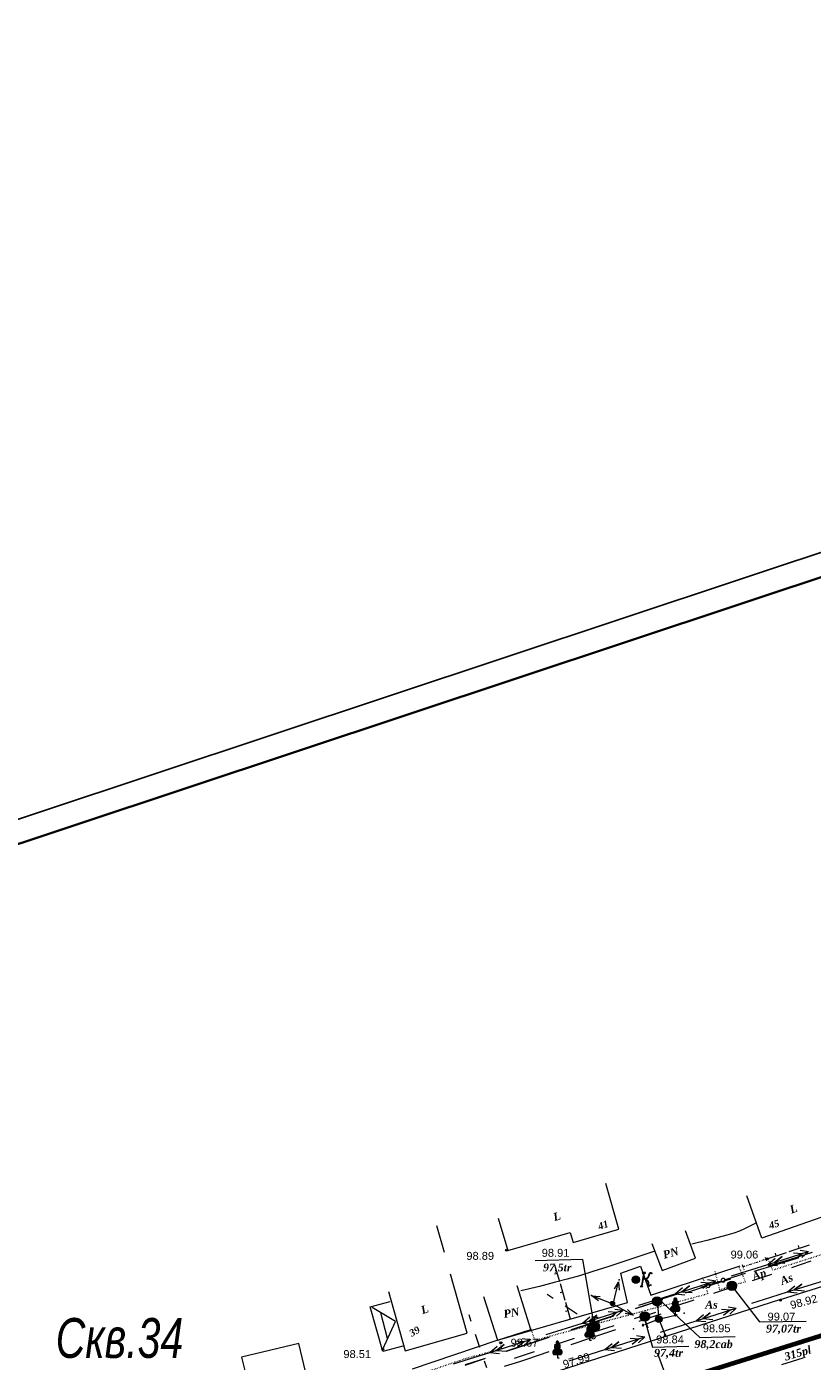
# Model space of a CAD drawing. Header units: millimetres. Extents: x 9396 to 25236, y 15106 to 31102.
# Tile 74 of 256: x 10360 to 10528, y 16595 to 16880. Entities that reach past the tile are written whole.
import ezdxf
from ezdxf.enums import TextEntityAlignment as Align

# ---------------------------------------------------------------- set-up
doc = ezdxf.new("R2010")
doc.units = ezdxf.units.MM
for name, pattern in [('DIVIDE', [1.25, 0.5, -0.25, 0, -0.25, 0, -0.25]), ('DOT', [0.25, 0, -0.25]), ('HIDDEN', [0.375, 0.25, -0.125])]:
    doc.linetypes.add(name, pattern=pattern)
for name, color, linetype, lineweight, true_color in [('1001010', 7, 'Continuous', 9, 0x000000), ('10010110', 7, 'Continuous', 20, 0xa25100), ('1060000', 7, 'Continuous', 9, 0x000000), ('1070000', 7, 'DOT', 9, 0x000000), ('2030021', 7, 'Continuous', 9, 0x000000), ('2030023', 7, 'Continuous', 9, 0x000000), ('21100200', 7, 'HIDDEN', 0, 0x800080), ('3000105', 7, 'DIVIDE', 9, 0x000000), ('3000113', 7, 'Continuous', 9, 0x000000), ('3000220', 7, 'Continuous', 9, 0x000000), ('4000210', 7, 'Continuous', 9, 0x000000), ('5010210', 7, 'Continuous', 20, 0x008000), ('5010410', 7, 'Continuous', 9, 0x000000), ('5010420', 7, 'Continuous', 9, 0x000000), ('5010541', 7, 'Continuous', 9, 0x000000), ('6011210', 1, 'Continuous', 9, 0xff0000), ('6011300', 1, 'Continuous', 20, 0xff0000), ('9010110', 7, 'Continuous', 9, 0x000000), ('9010120', 7, 'Continuous', 20, 0x000000), ('9010200', 7, 'Continuous', 9, 0x000000)]:
    doc.layers.add(name, color=color, linetype=linetype, lineweight=lineweight, true_color=true_color)
for name, color, linetype, lineweight in [('sloii', 140, 'Continuous', 50), ('Канализация', 1, 'Continuous', 70), ('Рамка', 7, 'Continuous', 35)]:
    doc.layers.add(name, color=color, linetype=linetype, lineweight=lineweight)
doc.styles.add('1', font='timesbi.ttf', dxfattribs={"height": 0.00127})
doc.styles.add('10', font='timesbi.ttf', dxfattribs={"height": 0.001481})
doc.styles.add('12', font='timesbi.ttf', dxfattribs={"height": 0.001693})
doc.styles.add('13', font='timesbi.ttf', dxfattribs={"height": 0.001693})
doc.styles.add('2', font='timesbi.ttf', dxfattribs={"height": 0.001693})
doc.styles.add('3', font='timesbi.ttf', dxfattribs={"height": 0.001693})
doc.styles.add('9', font='timesbi.ttf', dxfattribs={"height": 0.001693})
doc.styles.add('F2', font='arial.ttf', dxfattribs={"height": 0.001693})
doc.styles.add('style1', font='ARIALNI.TTF')

# ---------------------------------------------------------------- blocks, each defined once
blk = doc.blocks.new('SYMBOL5010420')
at = {"true_color": 0xffffff}
h = blk.add_hatch(color=7, dxfattribs=at)
edge = h.paths.add_edge_path()
edge.add_arc((0, 0), 0.5, 0, 360)
at = {"color": 18, "linetype": 'Continuous', "lineweight": 9, "true_color": 0x000000, "flags": 128}
blk.add_lwpolyline([(-0.5, 0), (0.5, 0)], dxfattribs=at)
at = {"color": 18, "linetype": 'Continuous', "lineweight": 9, "true_color": 0x000000}
blk.add_circle((0, 0), 0.5, dxfattribs=at)
blk = doc.blocks.new('SYMBOL5010541')
at = {"true_color": 0xffffff}
h = blk.add_hatch(color=7, dxfattribs=at)
edge = h.paths.add_edge_path()
edge.add_arc((0, 0), 0.5, 0, 360)
at = {"color": 18, "linetype": 'Continuous', "lineweight": 0, "true_color": 0x000000, "flags": 128}
for points in [[(0, 1), (-0.35, 1)], [(0, 0.5), (0, 0.5), (0, 1), (0, 1)], [(0, 1), (0.35, 1)]]:
    blk.add_lwpolyline(points, dxfattribs=at)
at = {"color": 18, "linetype": 'Continuous', "lineweight": 0, "true_color": 0x000000}
blk.add_circle((0, 0), 0.5, dxfattribs=at)
blk = doc.blocks.new('SYMBOL9010200')
at = {"true_color": 0xffffff}
h = blk.add_hatch(color=7, dxfattribs=at)
edge = h.paths.add_edge_path()
edge.add_arc((0.01, 0), 0.495, 0, 360)
at = {"color": 18, "linetype": 'Continuous', "lineweight": 0, "true_color": 0x000000, "flags": 128}
for points in [[(0.0025, 0.0025), (-0.3845, -0.3005)], [(0.0025, 0.007), (-0.007, 0.495)], [(0.005, 0), (0.44, -0.238)]]:
    blk.add_lwpolyline(points, dxfattribs=at)
at = {"color": 18, "linetype": 'Continuous', "lineweight": 0, "true_color": 0x000000}
blk.add_circle((0.01, 0), 0.495, dxfattribs=at)
blk = doc.blocks.new('SYMBOL21100200')
at = {"true_color": 0x800080}
h = blk.add_hatch(color=216, dxfattribs=at)
edge = h.paths.add_edge_path()
edge.add_arc((0, 0), 0.1, 0, 360)
at = {"color": 216, "linetype": 'Continuous', "lineweight": 0, "true_color": 0x800080}
blk.add_circle((0, 0), 0.1, dxfattribs=at)
blk = doc.blocks.new('SYMBOL4000210')
at = {"true_color": 0xffffff}
blk.add_hatch(color=7, dxfattribs=at).paths.add_polyline_path([(0.05, 1.75), (-0.05, 1.75), (-0.15, 1.65), (-0.15, 1.55), (-0.1, 1.45), (-0.15, 1.45), (-0.25, 1.35), (-0.3, 1.25), (-0.3, 1.1), (-0.25, 1), (-0.2, 0.95), (-0.3, 0.9), (-0.35, 0.85), (-0.4, 0.8), (-0.5, 0.65), (-0.5, 0.5), (-0.4, 0.35), (-0.3, 0.35), (-0.1, 0.35), (0, 0.35), (0.15, 0.35), (0.4, 0.35), (0.45, 0.4), (0.5, 0.5), (0.5, 0.7), (0.4, 0.85), (0.2, 0.95), (0.25, 1), (0.3, 1.1), (0.3, 1.3), (0.25, 1.4), (0.1, 1.45), (0.15, 1.55), (0.15, 1.65)])
at = {"color": 18, "linetype": 'Continuous', "lineweight": 0, "true_color": 0x000000, "flags": 128}
blk.add_lwpolyline([(0.05, 1.75), (-0.05, 1.75), (-0.15, 1.65), (-0.15, 1.55), (-0.1, 1.45), (-0.15, 1.45), (-0.25, 1.35), (-0.3, 1.25), (-0.3, 1.1), (-0.25, 1), (-0.2, 0.95), (-0.3, 0.9), (-0.35, 0.85), (-0.4, 0.8), (-0.5, 0.65), (-0.5, 0.5), (-0.4, 0.35), (-0.3, 0.35), (-0.1, 0.35), (0, 0.35), (0.15, 0.35), (0.4, 0.35), (0.45, 0.4), (0.5, 0.5), (0.5, 0.7), (0.4, 0.85), (0.2, 0.95), (0.25, 1), (0.3, 1.1), (0.3, 1.3), (0.25, 1.4), (0.1, 1.45), (0.15, 1.55), (0.15, 1.65), (0.05, 1.75)], close=True, dxfattribs=at)
blk.add_lwpolyline([(0, 0.35), (0, 0), (0.2, 0)], dxfattribs=at)
blk = doc.blocks.new('SYMBOL2030021')
at = {"true_color": 0xffffff}
h = blk.add_hatch(color=7, dxfattribs=at)
edge = h.paths.add_edge_path()
edge.add_arc((0, 0), 0.225, 0, 360)
at = {"true_color": 0x000000}
h = blk.add_hatch(color=18, dxfattribs=at)
edge = h.paths.add_edge_path()
edge.add_arc((0, 0), 0.05, 0, 360)
at = {"color": 18, "linetype": 'Continuous', "lineweight": 0, "true_color": 0x000000}
for radius in [0.225, 0.05]:
    blk.add_circle((0, 0), radius, dxfattribs=at)
blk = doc.blocks.new('SYMBOL5010410')
at = {"true_color": 0xffffff}
h = blk.add_hatch(color=7, dxfattribs=at)
edge = h.paths.add_edge_path()
edge.add_arc((0, 0), 0.395, 0, 360)
for points in [[(-0.0395, -0.0395), (0.0395, -0.0395), (0.0395, 0.0395), (-0.0395, 0.0395)], [(0.6715, 0.711), (0.8295, 0.711), (0.5925, -0.6715), (0.474, -0.711), (0.7505, -0.711), (0.6715, -0.6715), (0.9085, 0.711), (1.027, 0.711), (1.027, 0.7505), (0.711, 0.7505)], [(1, 0.05), (1.15, 0.15), (1.3035, 0.2765), (1.3825, 0.474), (1.4615, 0.711), (1.5405, 0.7505), (1.659, 0.7505), (1.6985, 0.6715), (1.659, 0.632), (1.58, 0.6715), (1.5405, 0.711), (1.4615, 0.632), (1.422, 0.4345), (1.264, 0.158), (1.106, 0.0395), (1.264, -0.079), (1.343, -0.316), (1.343, -0.553), (1.3825, -0.632), (1.501, -0.5925), (1.58, -0.5135), (1.6195, -0.5925), (1.4615, -0.6715), (1.3825, -0.711), (1.3035, -0.6715), (1.3035, -0.553), (1.3035, -0.316), (1.2245, -0.1185), (1.106, 0)]]:
    blk.add_hatch(color=7, dxfattribs=at).paths.add_polyline_path(points)
at = {"color": 18, "linetype": 'Continuous', "lineweight": 0, "true_color": 0x000000, "flags": 128}
for points in [[(-0.0395, -0.0395), (0.0395, -0.0395), (0.0395, 0.0395), (-0.0395, 0.0395)], [(0.6715, 0.711), (0.8295, 0.711), (0.5925, -0.6715), (0.474, -0.711), (0.7505, -0.711), (0.6715, -0.6715), (0.9085, 0.711), (1.027, 0.711), (1.027, 0.7505), (0.711, 0.7505), (0.6715, 0.711)], [(1, 0.05), (1, 0.05), (1.15, 0.15), (1.3035, 0.2765), (1.3825, 0.474), (1.4615, 0.711), (1.5405, 0.7505), (1.659, 0.7505), (1.6985, 0.6715), (1.659, 0.632), (1.58, 0.6715), (1.5405, 0.711), (1.4615, 0.632), (1.422, 0.4345), (1.264, 0.158), (1.106, 0.0395), (1.264, -0.079), (1.343, -0.316), (1.343, -0.553), (1.3825, -0.632), (1.501, -0.5925), (1.58, -0.5135), (1.6195, -0.5925), (1.4615, -0.6715), (1.3825, -0.711), (1.3035, -0.6715), (1.3035, -0.553), (1.3035, -0.316), (1.2245, -0.1185), (1.106, 0), (1, 0.05)]]:
    blk.add_lwpolyline(points, close=True, dxfattribs=at)
blk.add_lwpolyline([(1, 0.05), (0.8, 0.05)], dxfattribs=at)
at = {"color": 3, "linetype": 'Continuous', "lineweight": 0, "true_color": 0x00ea00}
blk.add_circle((0, 0), 0.395, dxfattribs=at)
blk = doc.blocks.new('SYMBOL2030023')
at = {"true_color": 0xffffff}
h = blk.add_hatch(color=7, dxfattribs=at)
edge = h.paths.add_edge_path()
edge.add_arc((0, 0), 0.35, 0, 360)
at = {"color": 18, "linetype": 'Continuous', "lineweight": 0, "true_color": 0x000000}
blk.add_circle((0, 0), 0.35, dxfattribs=at)

msp = doc.modelspace()

# ---------------------------------------------------------------- linework, layer by layer
at = {"layer": '1001010', "color": 253}
for p, q in [((10447.79, 16624.16, 119.02), (10449.42, 16618.49, 119.02)), ((10437.54, 16610.04, 186.1), (10441.12, 16597.41, 186.1)), ((10457.83, 16609.03, 144.46), (10460.8, 16599.7, 144.46))]:
    msp.add_line(p, q, dxfattribs=at)
for points in [[(10460.98, 16625.73, 119.02), (10463.02, 16618.85, 119.02), (10476.34, 16622.68, 119.02), (10476.95, 16620.56, 119.02), (10486.73, 16623.37, 119.02), (10483.91, 16633.16, 119.02)], [(10533.88, 16627.32, 104.41), (10517.25, 16621.45, 104.41), (10514.06, 16630.47, 104.41)], [(10493.79, 16620.35, 22.55), (10495.95, 16614.55, 104.41), (10503.11, 16617.21, 104.41), (10500.95, 16623.01, 22.55)], [(10441.12, 16597.41, 186.1), (10454.37, 16601.17, 186.1), (10450.79, 16613.8, 186.1)], [(10460.8, 16599.7, 144.46), (10467.97, 16601.98, 144.46), (10464.99, 16611.31, 144.46)], [(10418.46, 16598.99, 113.5), (10406.23, 16596.08, 94.91), (10407.67, 16590.05, 94.91)], [(10407.67, 16590.05, 94.91), (10419.89, 16592.96, 113.5), (10418.46, 16598.99, 113.5)]]:
    msp.add_polyline3d(points, dxfattribs=at)
at = {"layer": '10010110'}
for points in [[(10516.08, 16624.75, 104.41), (10514.69, 16624.03, 103.12), (10513.53, 16623.45, 101.74), (10512.43, 16622.97, 99.8), (10511.24, 16622.54, 96.88), (10509.79, 16622.09, 92.52), (10507.92, 16621.58, 86.28), (10505.48, 16620.96, 77.7), (10502.29, 16620.16, 66.35)], [(10494.42, 16618.67, 46.27), (10488.87, 16616.83, 96.2), (10484.56, 16615.41, 133.17), (10481.15, 16614.31, 158.42), (10478.3, 16613.44, 173.19), (10475.68, 16612.69, 178.71), (10472.95, 16611.96, 176.25), (10469.78, 16611.16, 167.03), (10465.83, 16610.18, 152.29)]]:
    msp.add_polyline3d(points, dxfattribs=at)
at = {"layer": '1060000', "color": 253}
for p, q in [((10521.24, 16608.33, 154.63), (10644.4, 16647.5, 161.58)), ((10521.24, 16608.33, 125.91), (10471.34, 16592.28, 197.26)), ((10437.39, 16600, 86.58), (10435.91, 16605.54, 86.58))]:
    msp.add_line(p, q, dxfattribs=at)
for points in [[(10481.48, 16603.04, 97.55), (10479.02, 16616.92, 197.82), (10468.9, 16616.63, 197.82)], [(10510.93, 16611.15, 185.04), (10516.76, 16603.6, 198.13), (10526.71, 16603.72, 198.13)], [(10440.61, 16598.42, 66.36), (10436.36, 16597.23, 104.2), (10433.68, 16606.77, 104.2), (10437.92, 16607.96, 66.36)], [(10436.36, 16597.73, 86.58), (10439.05, 16603.64, 86.58), (10434.1, 16606.65, 86.58)], [(10495.2, 16608.5, 98.44), (10504.03, 16600.27, 197.91), (10511.51, 16600.47, 197.91)], [(10491.96, 16604.92, 181.08), (10493.92, 16598.21, 197.7), (10501.65, 16598.39, 197.7)]]:
    msp.add_polyline3d(points, dxfattribs=at)
at = {"layer": '1070000', "color": 253}
for points in [[(10518.47, 16617.25, 31.02), (10519.5, 16614.64, 31.02), (10537.37, 16620.31, 31.02), (10536.29, 16622.62, 31.02)], [(10507.17, 16614.42, 197.48), (10508.22, 16610.47, 197.48), (10513.73, 16612.18, 197.48), (10512.44, 16615.22, 197.48)], [(10467.86, 16602.31, 157.59), (10468.78, 16599.68, 197.48), (10505.74, 16609.62, 197.48), (10504.63, 16613.23, 197.48)], [(10461.07, 16599.68, 198.13), (10461.76, 16597.86, 177.53), (10453.68, 16595.63, 177.53), (10404.32, 16578.67, 177.53)]]:
    msp.add_polyline3d(points, dxfattribs=at)
at = {"layer": '3000105', "color": 253}
for p, q in [((10513.05, 16615.85, 154.29), (10513.39, 16614.8, 154.29)), ((10513.21, 16615.37, 192.49), (10518.13, 16616.99, 116.1)), ((10518.28, 16616.52, 154.29), (10517.94, 16617.56, 154.29))]:
    msp.add_line(p, q, dxfattribs=at)
at = {"layer": '3000113', "color": 253}
msp.add_line((10442.68, 16593.55, 194.94), (10460.75, 16599.68, 194.94), dxfattribs=at)
msp.add_polyline3d([(10460.8, 16599.7, 116.1), (10488.59, 16607.7, 116.1), (10487.11, 16614.01, 116.1), (10491.35, 16615.46, 116.1), (10493.52, 16609.32, 116.1), (10512.61, 16615.54, 116.1)], dxfattribs=at)
at = {"layer": '3000220', "color": 253}
for p, q in [((10518.13, 16616.99, 147.55), (10522.47, 16618.41, 147.55)), ((10520.3, 16617.7, 147.55), (10520.11, 16618.27, 147.55)), ((10523.06, 16618.6, 147.55), (10527.41, 16620.02, 147.55)), ((10525.23, 16619.31, 147.55), (10525.05, 16619.88, 147.55)), ((10474.1, 16612.16, 151.1), (10473.09, 16615.66, 151.1)), ((10473.6, 16613.91, 151.1), (10473.02, 16613.74, 151.1)), ((10474.75, 16609.93, 151.1), (10474.17, 16609.76, 151.1)), ((10475.25, 16608.17, 151.1), (10474.24, 16611.68, 151.1)), ((10476.4, 16604.19, 151.1), (10475.39, 16607.7, 151.1)), ((10475.89, 16605.94, 151.1), (10475.32, 16605.78, 151.1))]:
    msp.add_line(p, q, dxfattribs=at)
at = {"layer": '5010210'}
for p, q in [((10525.6, 16615.84, 142.96), (10523.53, 16615.15, 142.96)), ((10527.67, 16616.53, 142.96), (10525.6, 16615.84, 142.96)), ((10515.24, 16612.41, 142.96), (10519.38, 16613.78, 142.96)), ((10471.41, 16609.49, 159.56), (10472.7, 16608.63, 159.56)), ((10509.02, 16610.36, 142.96), (10506.95, 16609.67, 142.96)), ((10511.09, 16611.04, 142.96), (10509.02, 16610.36, 142.96)), ((10477.86, 16605.2, 159.56), (10475.28, 16606.92, 159.56)), ((10498.66, 16606.93, 142.96), (10502.8, 16608.3, 142.96)), ((10454.68, 16605.13, 128.47), (10455.16, 16603.72, 128.47)), ((10492.09, 16604.94, 128.47), (10489.97, 16604.24, 128.47)), ((10492.98, 16602.24, 99.04), (10491.98, 16604.94, 99.04)), ((10494.51, 16605.56, 142.96), (10492.44, 16604.87, 142.96)), ((10457.06, 16598.09, 128.47), (10456.11, 16600.91, 128.47)), ((10480.44, 16603.48, 159.56), (10481.74, 16602.63, 159.56)), ((10481.46, 16601.44, 128.47), (10485.71, 16602.84, 128.47)), ((10475.08, 16599.34, 128.47), (10472.95, 16598.63, 128.47)), ((10477.21, 16600.04, 128.47), (10475.08, 16599.34, 128.47)), ((10458.01, 16595.27, 128.47), (10458.49, 16593.87, 128.47)), ((10464.44, 16595.83, 128.47), (10468.7, 16597.23, 128.47)), ((10494.99, 16596.85, 99.04), (10496.99, 16591.45, 99.04)), ((10521.48, 16594.49, 196.01), (10523.77, 16595.19, 196.01)), ((10523.77, 16595.19, 196.01), (10526.06, 16595.89, 196.01))]:
    msp.add_line(p, q, dxfattribs=at)
at = {"layer": '6011210'}
for q in [(10486.67, 16612.14, 186.1), (10480.95, 16609.15, 186.1), (10489.8, 16604.99, 186.1)]:
    msp.add_line((10485.52, 16607.38, 186.1), q, dxfattribs=at)
for points in [[(10485.79, 16610.61, 186.1), (10486.67, 16612.14, 186.1), (10486.67, 16612.14, 186.1), (10486.76, 16610.37, 186.1)], [(10482.35, 16608.07, 186.1), (10480.95, 16609.15, 186.1), (10480.95, 16609.15, 186.1), (10482.71, 16609, 186.1)], [(10488.56, 16606.26, 186.1), (10489.8, 16604.99, 186.1), (10489.8, 16604.99, 186.1), (10488.07, 16605.38, 186.1)]]:
    msp.add_polyline3d(points, dxfattribs=at)
for p in [(10486.78, 16612.58, 186.1), (10480.85, 16609.19, 186.1)]:
    msp.add_point(p, dxfattribs=at)
at = {"layer": '6011300'}
for p, q in [((10518.51, 16615.84, 131.14), (10527.19, 16618.59, 131.14)), ((10510.79, 16613.39, 131.14), (10518.51, 16615.84, 131.14)), ((10518.51, 16615.84, 131.14), (10520.1, 16617.18, 131.14)), ((10518.51, 16615.84, 131.14), (10520.58, 16615.65, 131.14)), ((10498.73, 16609.57, 131.14), (10507.41, 16612.32, 131.14)), ((10522.73, 16609.97, 115.51), (10531.31, 16612.63, 115.51)), ((10491.01, 16607.13, 131.14), (10498.73, 16609.57, 131.14)), ((10498.73, 16609.57, 131.14), (10500.32, 16610.92, 131.14)), ((10498.73, 16609.57, 131.14), (10500.8, 16609.39, 131.14)), ((10522.73, 16609.97, 115.51), (10524.3, 16611.3, 115.51)), ((10522.73, 16609.97, 115.51), (10524.78, 16609.77, 115.51)), ((10503.22, 16603.83, 115.51), (10511.78, 16606.54, 115.51)), ((10478.95, 16603.31, 131.14), (10487.64, 16606.06, 131.14)), ((10478.95, 16603.31, 131.14), (10480.54, 16604.65, 131.14)), ((10495.61, 16601.42, 115.51), (10503.22, 16603.83, 115.51)), ((10503.22, 16603.83, 115.51), (10504.78, 16605.16, 115.51)), ((10503.22, 16603.83, 115.51), (10505.27, 16603.64, 115.51)), ((10471.23, 16600.86, 131.14), (10478.95, 16603.31, 131.14)), ((10478.95, 16603.31, 131.14), (10481.03, 16603.13, 131.14)), ((10459.18, 16597.04, 131.14), (10467.86, 16599.79, 131.14)), ((10459.18, 16597.04, 131.14), (10460.77, 16598.39, 131.14)), ((10483.71, 16597.66, 115.51), (10492.28, 16600.37, 115.51)), ((10483.71, 16597.66, 115.51), (10485.28, 16599, 115.51)), ((10451.46, 16594.6, 131.14), (10459.18, 16597.04, 131.14)), ((10459.18, 16597.04, 131.14), (10461.25, 16596.86, 131.14)), ((10476.1, 16595.25, 115.51), (10483.71, 16597.66, 115.51)), ((10483.71, 16597.66, 115.51), (10485.76, 16597.47, 115.51))]:
    msp.add_line(p, q, dxfattribs=at)
for points in [[(10523.99, 16618.31, 131.14), (10525.94, 16618.19, 131.14), (10524.41, 16616.97, 131.14)], [(10525.4, 16618.86, 131.14), (10527.19, 16618.59, 131.14), (10525.79, 16617.3, 131.14)], [(10519.95, 16616.29, 131.14), (10521.58, 16617.54, 131.14), (10519.95, 16616.29, 131.14), (10522.13, 16616.14, 131.14)], [(10505.63, 16612.6, 131.14), (10507.41, 16612.32, 131.14), (10506.01, 16611.04, 131.14)], [(10500.18, 16610.03, 131.14), (10501.8, 16611.28, 131.14), (10500.18, 16610.03, 131.14), (10502.35, 16609.88, 131.14)], [(10504.21, 16612.04, 131.14), (10506.16, 16611.92, 131.14), (10504.63, 16610.71, 131.14)], [(10515.11, 16607.59, 115.51), (10519.13, 16608.86, 115.51), (10522.73, 16609.97, 115.51)], [(10524.16, 16610.42, 115.51), (10525.76, 16611.64, 115.51), (10524.16, 16610.42, 115.51), (10526.3, 16610.24, 115.51)], [(10510.02, 16606.82, 115.51), (10511.78, 16606.54, 115.51), (10510.4, 16605.26, 115.51)], [(10480.4, 16603.77, 131.14), (10482.02, 16605.01, 131.14), (10480.4, 16603.77, 131.14), (10482.57, 16603.61, 131.14)], [(10484.43, 16605.78, 131.14), (10486.38, 16605.66, 131.14), (10484.86, 16604.44, 131.14)], [(10485.85, 16606.33, 131.14), (10487.64, 16606.06, 131.14), (10486.24, 16604.78, 131.14)], [(10504.64, 16604.28, 115.51), (10506.24, 16605.52, 115.51), (10504.64, 16604.28, 115.51), (10506.79, 16604.12, 115.51)], [(10508.62, 16606.27, 115.51), (10510.54, 16606.14, 115.51), (10509.04, 16604.94, 115.51)], [(10460.62, 16597.5, 131.14), (10462.24, 16598.75, 131.14), (10460.62, 16597.5, 131.14), (10462.79, 16597.35, 131.14)], [(10464.66, 16599.51, 131.14), (10466.6, 16599.4, 131.14), (10465.08, 16598.18, 131.14)], [(10466.07, 16600.07, 131.14), (10467.86, 16599.79, 131.14), (10466.46, 16598.51, 131.14)], [(10485.14, 16598.11, 115.51), (10486.74, 16599.35, 115.51), (10485.14, 16598.11, 115.51), (10487.28, 16597.95, 115.51)], [(10489.11, 16600.1, 115.51), (10491.04, 16599.98, 115.51), (10489.54, 16598.77, 115.51)], [(10490.51, 16600.65, 115.51), (10492.28, 16600.37, 115.51), (10490.9, 16599.09, 115.51)]]:
    msp.add_polyline3d(points, dxfattribs=at)
at = {"layer": '9010110', "color": 253}
for p, q in [((10495.24, 16604.16, 90), (10492.16, 16602.98, 90)), ((10495.24, 16604.16, 90), (10498.45, 16604.93, 90)), ((10495.24, 16604.16, 97.13), (10496.45, 16601.09, 97.13))]:
    msp.add_line(p, q, dxfattribs=at)
for points in [[(10498.89, 16605, 90), (10498.87, 16605.07, 90), (10498.82, 16605.13, 90), (10498.74, 16605.15, 90), (10498.67, 16605.13, 90), (10498.61, 16605.07, 90), (10498.59, 16605, 90), (10498.61, 16604.92, 90), (10498.67, 16604.87, 90), (10498.74, 16604.85, 90), (10498.82, 16604.87, 90), (10498.87, 16604.92, 90), (10498.89, 16605, 90)], [(10492.03, 16602.88, 90), (10492.01, 16602.95, 90), (10491.95, 16603.01, 90), (10491.88, 16603.03, 90), (10491.8, 16603.01, 90), (10491.75, 16602.95, 90), (10491.73, 16602.88, 90), (10491.75, 16602.8, 90), (10491.8, 16602.75, 90), (10491.88, 16602.73, 90), (10491.95, 16602.75, 90), (10492.01, 16602.8, 90), (10492.03, 16602.88, 90)], [(10496.71, 16600.81, 97.13), (10496.69, 16600.89, 97.13), (10496.63, 16600.94, 97.13), (10496.56, 16600.96, 97.13), (10496.48, 16600.94, 97.13), (10496.43, 16600.89, 97.13), (10496.41, 16600.81, 97.13), (10496.43, 16600.74, 97.13), (10496.48, 16600.68, 97.13), (10496.56, 16600.66, 97.13), (10496.63, 16600.68, 97.13), (10496.69, 16600.74, 97.13), (10496.71, 16600.81, 97.13)]]:
    msp.add_polyline3d(points, close=True, dxfattribs=at)
at = {"layer": '9010110'}
for p in [(10500.64, 16605.45, 90), (10489.85, 16602.1, 90)]:
    msp.add_point(p, dxfattribs=at)
at = {"layer": '9010120', "color": 253}
for p, q in [((10527.99, 16618.38, 135.92), (10523.24, 16616.91, 135.92)), ((10520.29, 16615.76, 172.49), (10515.55, 16614.31, 172.49)), ((10523.24, 16616.91, 135.92), (10518.58, 16615.46, 135.92)), ((10525.14, 16617.25, 172.49), (10520.29, 16615.76, 172.49)), ((10504.22, 16611.01, 135.92), (10508.59, 16612.37, 135.92)), ((10506.24, 16611.45, 172.49), (10510.6, 16612.79, 172.49)), ((10509.45, 16612.63, 135.92), (10513.73, 16613.96, 135.92)), ((10499.47, 16609.54, 135.92), (10494.71, 16608.06, 135.92)), ((10500.91, 16609.82, 172.49), (10505.37, 16611.19, 172.49)), ((10490.28, 16606.44, 116.1), (10494.87, 16607.97, 116.1)), ((10494.87, 16607.97, 161.35), (10490.36, 16606.47, 161.35)), ((10485.7, 16604.92, 116.1), (10481.48, 16603.52, 116.1)), ((10481.54, 16603.53, 161.35), (10485.67, 16604.91, 161.35)), ((10495.66, 16605.21, 141.44), (10490.98, 16603.63, 141.44)), ((10476.48, 16601.85, 161.35), (10480.71, 16603.26, 161.35)), ((10480.65, 16603.25, 116.1), (10476.52, 16601.87, 116.1)), ((10481.8, 16600.54, 141.44), (10486.1, 16601.99, 141.44)), ((10462.76, 16597.31, 116.1), (10467.35, 16598.83, 116.1)), ((10467.28, 16598.79, 161.35), (10462.78, 16597.3, 161.35)), ((10471.88, 16600.32, 161.35), (10467.28, 16598.79, 161.35)), ((10467.35, 16598.83, 116.1), (10471.85, 16600.32, 116.1)), ((10476.54, 16598.77, 141.44), (10480.94, 16600.25, 141.44)), ((10453.95, 16594.36, 161.35), (10458.09, 16595.74, 161.35)), ((10458.18, 16595.78, 116.1), (10453.96, 16594.38, 116.1)), ((10471.76, 16597.16, 141.44), (10466.98, 16595.55, 141.44))]:
    msp.add_line(p, q, dxfattribs=at)
for points in [[(10508.98, 16612.09, 135.92), (10509.17, 16612.14, 135.92), (10509.32, 16612.29, 135.92), (10509.37, 16612.49, 135.92), (10509.32, 16612.68, 135.92), (10509.17, 16612.83, 135.92), (10508.98, 16612.88, 135.92), (10508.78, 16612.83, 135.92), (10508.63, 16612.68, 135.92), (10508.58, 16612.49, 135.92), (10508.63, 16612.29, 135.92), (10508.78, 16612.14, 135.92), (10508.98, 16612.09, 135.92)], [(10505.76, 16610.9, 172.49), (10505.96, 16610.96, 172.49), (10506.1, 16611.1, 172.49), (10506.16, 16611.3, 172.49), (10506.1, 16611.51, 172.49), (10505.96, 16611.65, 172.49), (10505.76, 16611.71, 172.49), (10505.55, 16611.65, 172.49), (10505.41, 16611.51, 172.49), (10505.35, 16611.3, 172.49), (10505.41, 16611.1, 172.49), (10505.55, 16610.96, 172.49), (10505.76, 16610.9, 172.49)], [(10481.08, 16602.99, 161.35), (10481.27, 16603.04, 161.35), (10481.42, 16603.18, 161.35), (10481.47, 16603.38, 161.35), (10481.42, 16603.58, 161.35), (10481.27, 16603.72, 161.35), (10481.08, 16603.77, 161.35), (10480.88, 16603.72, 161.35), (10480.74, 16603.58, 161.35), (10480.68, 16603.38, 161.35), (10480.74, 16603.18, 161.35), (10480.88, 16603.04, 161.35), (10481.08, 16602.99, 161.35)], [(10481.11, 16603, 116.1), (10481.31, 16603.06, 116.1), (10481.45, 16603.2, 116.1), (10481.5, 16603.4, 116.1), (10481.45, 16603.59, 116.1), (10481.31, 16603.74, 116.1), (10481.11, 16603.79, 116.1), (10480.91, 16603.74, 116.1), (10480.77, 16603.59, 116.1), (10480.72, 16603.4, 116.1), (10480.77, 16603.2, 116.1), (10480.91, 16603.06, 116.1), (10481.11, 16603, 116.1)], [(10481.32, 16599.98, 141.44), (10481.52, 16600.03, 141.44), (10481.67, 16600.18, 141.44), (10481.72, 16600.38, 141.44), (10481.67, 16600.58, 141.44), (10481.52, 16600.73, 141.44), (10481.32, 16600.78, 141.44), (10481.12, 16600.73, 141.44), (10480.97, 16600.58, 141.44), (10480.92, 16600.38, 141.44), (10480.97, 16600.18, 141.44), (10481.12, 16600.03, 141.44), (10481.32, 16599.98, 141.44)]]:
    msp.add_polyline3d(points, close=True, dxfattribs=at)
for points in [[(10496.06, 16608.33, 172.49), (10494.87, 16607.97, 172.49), (10495.24, 16604.17, 172.49)], [(10466.98, 16595.55, 141.44), (10465.54, 16595.07, 141.44), (10462.27, 16594.04, 141.44)]]:
    msp.add_polyline3d(points, dxfattribs=at)
at = {"layer": 'Defpoints'}
msp.add_lwpolyline([(10137.95, 16637.54), (10562.55, 16778.72), (10656.26, 16496.88), (10231.65, 16355.71)], close=True, dxfattribs=at)
at = {"layer": 'Канализация', "elevation": 53}
msp.add_lwpolyline([(12228.43, 17139.82), (12021.44, 17074.81), (11795.93, 17002.9), (11329.52, 16854.74), (11115.67, 16787.38), (10954.57, 16736.61), (10592.24, 16620.2), (10486.13, 16586.85), (10372.91, 16549.13), (10338.97, 16538.59), (10329.35, 16531.16), (10310.18, 16524.96), (10297.32, 16526.92), (10197.76, 16494.35), (10167.88, 16483.3), (10086.56, 16408.9), (10007.55, 16330.7)], dxfattribs=at)
at = {"layer": 'Рамка'}
msp.add_lwpolyline([(10158.51, 16639.11), (10559.38, 16772.39), (10649.93, 16500.05), (10249.05, 16366.77)], close=True, dxfattribs=at)

# ---------------------------------------------------------------- block references
at = {"layer": '2030021', "color": 253, "xscale": 2, "yscale": 2, "zscale": 2}
msp.add_blockref('SYMBOL2030021', (10485.36, 16607.52, 108.89), dxfattribs=at)
at = {"layer": '2030023', "color": 253, "xscale": 2, "yscale": 2, "zscale": 2}
msp.add_blockref('SYMBOL2030023', (10495.24, 16604.16, 197.75), dxfattribs=at)
at = {"layer": '21100200', "xscale": 2, "yscale": 2, "zscale": 2}
for p in [(10462.76, 16618.88, 197.78), (10518.24, 16617.02, 198.12), (10510.85, 16611.27, 198.13), (10494.87, 16607.96, 197.91), (10521.18, 16608.24, 197.84), (10492.24, 16604.75, 197.69), (10481.62, 16602.57, 197.82), (10461.62, 16599.14, 197.34), (10436.36, 16597.73, 197.02)]:
    msp.add_blockref('SYMBOL21100200', p, dxfattribs=at)
at = {"layer": '4000210', "color": 253, "xscale": 2, "yscale": 2, "zscale": 2}
for p in [(10498.76, 16605.18, 124.04), (10480.48, 16599.67, 144.46), (10473.61, 16595.94, 144.46)]:
    msp.add_blockref('SYMBOL4000210', p, dxfattribs=at)
at = {"layer": '5010410', "color": 253, "xscale": 2, "yscale": 2, "zscale": 2}
msp.add_blockref('SYMBOL5010410', (10490.35, 16612.59, 160.57), dxfattribs=at)
at = {"layer": '5010420', "color": 253, "xscale": 2, "yscale": 2, "zscale": 2}
for p in [(10510.85, 16611.27, 198.13), (10492.24, 16604.75, 197.69)]:
    msp.add_blockref('SYMBOL5010420', p, dxfattribs=at)
at = {"layer": '5010541', "color": 253, "xscale": 2, "yscale": 2, "zscale": 2}
msp.add_blockref('SYMBOL5010541', (10481.62, 16602.57, 197.82), dxfattribs=at)
at = {"layer": '9010200', "color": 253, "xscale": 2, "yscale": 2, "zscale": 2}
msp.add_blockref('SYMBOL9010200', (10494.87, 16607.96, 197.91), dxfattribs=at)

# ---------------------------------------------------------------- texts
at = {"layer": '1001010', "color": 253, "style": '9'}
for s, height, rotation, p in [('L', 1.69, 15.8, (10472.75, 16625.9, 119.02)), ('L', 1.69, 20.2, (10523.25, 16627.46, 104.41)), ('PN', 1.693, 15.6, (10496.15, 16617.84, 63.48)), ('L', 1.69, 19.6, (10444.55, 16606.01, 186.1)), ('PN', 1.693, 9.5, (10462.12, 16605.25, 144.46))]:
    msp.add_text(s, height=height, rotation=rotation, dxfattribs=at).set_placement(p, align=Align.MIDDLE_LEFT)
at = {"layer": '1001010', "color": 1, "true_color": 0xff0000, "style": '10'}
for s, rotation, p in [('41', 18.6, (10482.31, 16623.9, 119.02)), ('45', 16.5, (10518.77, 16624.1, 104.41)), ('39', 29.2, (10442.15, 16601.01, 186.1))]:
    msp.add_text(s, height=1.481, rotation=rotation, dxfattribs=at).set_placement(p, align=Align.MIDDLE_LEFT)
at = {"layer": '1070000', "color": 253, "style": '2'}
msp.add_text('As', height=1.693, rotation=21.2, dxfattribs=at).set_placement((10521.24, 16612.24, -0.01), align=Align.MIDDLE_LEFT)
msp.add_text('As', height=1.693, dxfattribs=at).set_placement((10505.13, 16607.28, 177.54), align=Align.MIDDLE_LEFT)
at = {"layer": '21100200', "color": 253, "style": 'F2'}
for s, p in [('98.89', (10454.18, 16617.68, 147.56)), ('98.91', (10470.26, 16618.33, 147.56)), ('99.06', (10510.56, 16617.96, 147.56)), ('99.07', (10518.45, 16604.71, 147.55)), ('98.95', (10504.63, 16602.22, 147.55)), ('98.67', (10463.62, 16599.14, 197.34)), ('98.84', (10494.68, 16599.83, 147.55)), ('98.51', (10427.94, 16596.71, 147.56))]:
    msp.add_text(s, height=1.693, dxfattribs=at).set_placement(p, align=Align.MIDDLE_LEFT)
for s, rotation, p in [('98.92', 15, (10523.32, 16607.12, 147.56)), ('97.99', 17.7, (10474.84, 16594.46, 147.56))]:
    msp.add_text(s, height=1.693, rotation=rotation, dxfattribs=at).set_placement(p, align=Align.MIDDLE_LEFT)
at = {"layer": '5010210', "color": 253}
for s, rotation, style, p in [('Ap', 20.1, '3', (10515.25, 16613.17, 147.54)), ('315pl', 16.2, '2', (10522.09, 16596.11, 147.55))]:
    msp.add_text(s, height=1.693, rotation=rotation, dxfattribs=dict(at, style=style)).set_placement(p, align=Align.MIDDLE_LEFT)
at = {"layer": '5010420', "color": 253}
for s, style, p in [('97,07tr', '12', (10518.13, 16602.15, 147.55)), ('97,4tr', '13', (10494.24, 16596.97, 147.55))]:
    msp.add_text(s, height=1.693, dxfattribs=dict(at, style=style)).set_placement(p, align=Align.MIDDLE_LEFT)
at = {"layer": '5010541', "color": 253, "style": '1'}
msp.add_text('97,5tr', height=1.656, dxfattribs=at).set_placement((10470.56, 16615.21, 147.56), align=Align.MIDDLE_LEFT)
at = {"layer": '9010200', "color": 253, "style": '12'}
msp.add_text('98,2cab', height=1.693, dxfattribs=at).set_placement((10502.85, 16598.84, 147.55), align=Align.MIDDLE_LEFT)
at = {"layer": 'sloii', "style": 'style1', "width": 0.9}
msp.add_text('Скв.34', height=8.5, dxfattribs=at).set_placement((10366.56, 16595.9))

doc.saveas('drawing.dxf')
